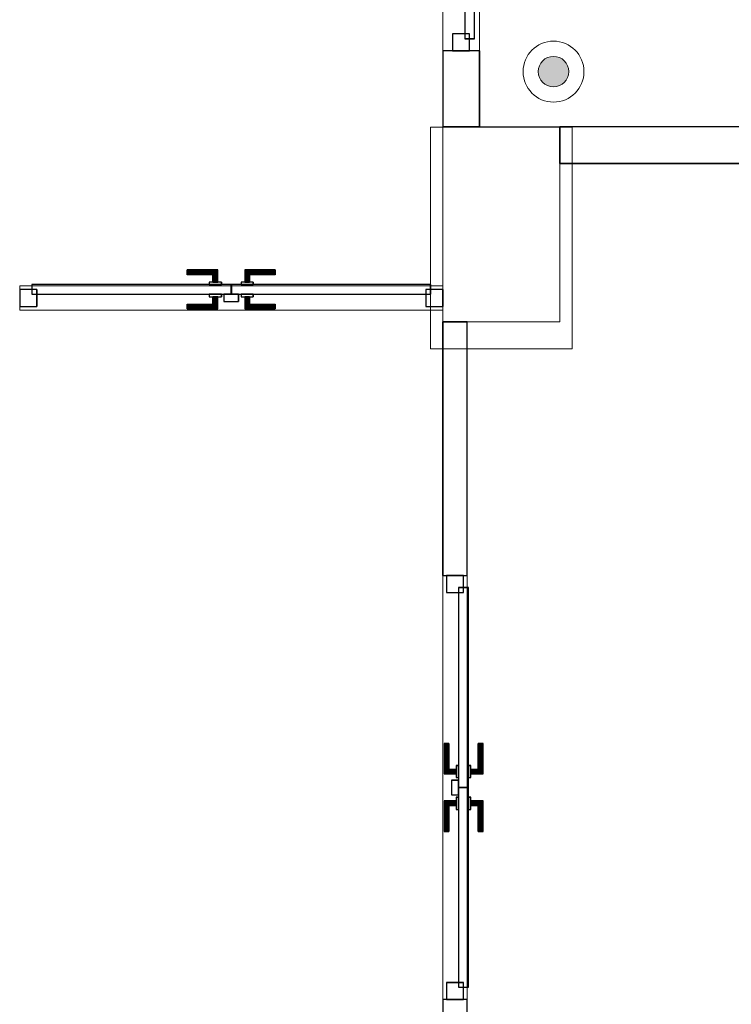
# Model space of a CAD drawing. Header units: metres. Extents: x 391.1 to 427.5, y 12.7 to 28.4.
# Tile 238 of 241: x 414.2 to 417.1, y 20.7 to 24.7. Entities that reach past the tile are written whole.
import ezdxf

# ---------------------------------------------------------------- set-up
doc = ezdxf.new("R2010")
doc.units = ezdxf.units.M
doc.layers.add('01_CARPINTERIA', color=5, linetype='Continuous', lineweight=25, true_color=0x0000ff)
for name, color, linetype, lineweight in [('A-COLS-____-MCUT', 7, 'Continuous', 18), ('A-COLS-____-OTLN', 7, 'Continuous', 18), ('A-DETL-____-MBND', 7, 'Continuous', 18), ('A-DETL-GENF-OTLN', 7, 'Continuous', 18), ('A-GENM-____-OTLN', 7, 'Continuous', 18), ('A-WALL-____-MCUT', 7, 'Continuous', 25), ('A-WALL-____-OTLN', 7, 'Continuous', 25)]:
    doc.layers.add(name, color=color, linetype=linetype, lineweight=lineweight)

# ---------------------------------------------------------------- blocks, each defined once
blk = doc.blocks.new('Family - Pilar PS-2-151081-01_TEL_PS1')
at = {"layer": 'A-DETL-____-MBND', "color": 253, "true_color": 0xaaaaaa}
for p, q in [((0, 0.91), (0, 0)), ((0, 0), (0, 0.91)), ((0.5808, 0.91), (0, 0.91)), ((0, 0.91), (0.5808, 0.91)), ((0.5808, 0), (0.5808, 0.91)), ((0.5808, 0.91), (0.5808, 0)), ((0, 0), (0.5808, 0)), ((0.5808, 0), (0, 0))]:
    blk.add_line(p, q, dxfattribs=at)
blk = doc.blocks.new('Family - Evans P-1-153373-01_TEL_PS1')
at = {"layer": 'A-WALL-____-MCUT', "color": 253, "true_color": 0xaaaaaa}
for p, q in [((1.04, 0.1), (0, 0.1)), ((0, 0.1), (0, 0)), ((1.04, 0), (1.04, 0.1)), ((2.7797, 0.1), (2.7797, 0)), ((3.82, 0.1), (2.7797, 0.1)), ((3.82, 0), (3.82, 0.1)), ((0, 0), (1.04, 0)), ((2.7797, 0), (3.82, 0))]:
    blk.add_line(p, q, dxfattribs=at)
at = {"layer": 'A-WALL-____-OTLN', "color": 253, "true_color": 0xaaaaaa}
for p, q in [((1.04, 0.1), (0, 0.1)), ((0, 0.1), (0, 0)), ((1.04, 0), (1.04, 0.1)), ((2.7797, 0.1), (2.7797, 0)), ((2.7797, 0.1), (3.82, 0.1)), ((3.82, 0.1), (3.82, 0)), ((0, 0), (1.04, 0)), ((2.7797, 0), (3.82, 0))]:
    blk.add_line(p, q, dxfattribs=at)
at = {"layer": 'A-WALL-____-OTLN', "color": 253, "lineweight": 18, "true_color": 0xaaaaaa}
blk.add_line((0, 0), (3.82, 0), dxfattribs=at)
blk = doc.blocks.new('Family - Vano de puerta PS-1-153375-01_TEL_PS1')
at = {"layer": 'A-GENM-____-OTLN', "color": 253, "true_color": 0xaaaaaa}
for p, q in [((415.9964, 22.4605), (415.8964, 22.4605)), ((415.8964, 22.4605), (415.8964, 20.7207)), ((415.8964, 20.7207), (415.8964, 22.4605)), ((415.8964, 22.4605), (415.9964, 22.4605)), ((415.9964, 20.7207), (415.9964, 22.4605)), ((415.9964, 22.4605), (415.9964, 20.7207)), ((415.8964, 20.7207), (415.9964, 20.7207)), ((415.8964, 20.7207), (415.9964, 20.7207))]:
    blk.add_line(p, q, dxfattribs=at)
blk = doc.blocks.new('Family - Pilar PS-1-153379-01_TEL_PS1')
at = {"layer": 'A-COLS-____-MCUT', "color": 253, "true_color": 0xaaaaaa}
for p, q in [((0.48, 0.8), (0, 0.8)), ((0, 0.8), (0, 0)), ((0.48, 0), (0.48, 0.8)), ((0, 0), (0.48, 0))]:
    blk.add_line(p, q, dxfattribs=at)
at = {"layer": 'A-COLS-____-OTLN', "color": 253, "true_color": 0xaaaaaa}
for p, q in [((0.48, 0.8), (0, 0.8)), ((0, 0.8), (0, 0)), ((0.48, 0), (0.48, 0.8)), ((0, 0), (0.48, 0))]:
    blk.add_line(p, q, dxfattribs=at)
blk = doc.blocks.new('Family - Evans P-1-153455-01_TEL_PS1')
at = {"layer": 'A-WALL-____-OTLN', "color": 253, "lineweight": 18, "true_color": 0xaaaaaa}
blk.add_line((0, 0), (1.7369, 0), dxfattribs=at)
blk = doc.blocks.new('Family - Vano de puerta PS-1-153457-01_TEL_PS1')
at = {"layer": 'A-GENM-____-OTLN', "color": 253, "true_color": 0xaaaaaa}
for p, q in [((414.1595, 23.649), (414.1595, 23.549)), ((415.8964, 23.649), (414.1595, 23.649)), ((414.1595, 23.649), (414.1595, 23.549)), ((414.1595, 23.649), (415.8964, 23.649)), ((415.8964, 23.549), (415.8964, 23.649)), ((415.8964, 23.649), (415.8964, 23.549)), ((414.1595, 23.549), (415.8964, 23.549)), ((415.8964, 23.549), (414.1595, 23.549))]:
    blk.add_line(p, q, dxfattribs=at)
blk = doc.blocks.new('Family - LONDR55-XX_ZZ-ARQ-CAA-M3D-Londres55-153509-01_TEL_PS1')
at = {"layer": '01_CARPINTERIA', "color": 161, "true_color": 0xaaaaff}
for p, q in [((0.1263, 0.1487), (0.125, 0.15)), ((0.125, 0.15), (0.125, 0.1)), ((0.125, 0.15), (0.1263, 0.1487)), ((0.25, 0.15), (0.125, 0.15)), ((0.13, 0.145), (0.1263, 0.1487)), ((0.1263, 0.1487), (0.1263, 0.1)), ((0.1263, 0.1487), (0.1263, 0.1)), ((0.1263, 0.1487), (0.13, 0.145)), ((0.25, 0.1487), (0.1263, 0.1487)), ((0.25, 0.1487), (0.1263, 0.1487)), ((0.135, 0.14), (0.13, 0.145)), ((0.13, 0.145), (0.13, 0.1)), ((0.13, 0.145), (0.13, 0.1)), ((0.13, 0.145), (0.135, 0.14)), ((0.25, 0.145), (0.13, 0.145)), ((0.25, 0.145), (0.13, 0.145)), ((0.135, 0.1), (0.135, 0.14)), ((0.135, 0.14), (0.135, 0.1)), ((0.135, 0.14), (0.14, 0.135)), ((0.14, 0.135), (0.135, 0.14)), ((0.135, 0.14), (0.25, 0.14)), ((0.25, 0.14), (0.135, 0.14)), ((0.14, 0.135), (0.14, 0.1)), ((0.14, 0.135), (0.1437, 0.1313)), ((0.1437, 0.1313), (0.14, 0.135)), ((0.14, 0.135), (0.14, 0.1)), ((0.25, 0.135), (0.14, 0.135)), ((0.25, 0.135), (0.14, 0.135)), ((0.1437, 0.1313), (0.1437, 0.1)), ((0.1437, 0.1313), (0.145, 0.13)), ((0.145, 0.13), (0.1437, 0.1313)), ((0.1437, 0.1313), (0.1437, 0.1)), ((0.25, 0.1313), (0.1437, 0.1313)), ((0.25, 0.1313), (0.1437, 0.1313)), ((0.145, 0.13), (0.145, 0.1)), ((0.25, 0.13), (0.145, 0.13)), ((0.25, 0.1487), (0.25, 0.15)), ((0.25, 0.15), (0.25, 0.1487)), ((0.25, 0.145), (0.25, 0.1487)), ((0.25, 0.1487), (0.25, 0.145)), ((0.25, 0.145), (0.25, 0.14)), ((0.25, 0.14), (0.25, 0.145)), ((0.25, 0.14), (0.25, 0.135)), ((0.25, 0.135), (0.25, 0.14)), ((0.25, 0.135), (0.25, 0.1313)), ((0.25, 0.1313), (0.25, 0.135)), ((0.25, 0.1313), (0.25, 0.13)), ((0.25, 0.13), (0.25, 0.1313)), ((0.89, 0.09), (0.05, 0.09)), ((0.05, 0.09), (0.05, 0.05)), ((0.89, 0.09), (0.05, 0.09)), ((0.05, 0.09), (0.05, 0.05)), ((0.16, 0.1), (0.11, 0.1)), ((0.11, 0.1), (0.11, 0.09)), ((0.11, 0.1), (0.11, 0.09)), ((0.16, 0.1), (0.11, 0.1)), ((0.11, 0.09), (0.16, 0.09)), ((0.11, 0.09), (0.16, 0.09)), ((0.1263, 0.1), (0.125, 0.1)), ((0.125, 0.1), (0.1263, 0.1)), ((0.13, 0.1), (0.1263, 0.1)), ((0.1263, 0.1), (0.13, 0.1)), ((0.135, 0.1), (0.13, 0.1)), ((0.13, 0.1), (0.135, 0.1)), ((0.14, 0.1), (0.135, 0.1)), ((0.135, 0.1), (0.14, 0.1)), ((0.14, 0.1), (0.1437, 0.1)), ((0.1437, 0.1), (0.14, 0.1)), ((0.1437, 0.1), (0.145, 0.1)), ((0.145, 0.1), (0.1437, 0.1)), ((0.16, 0.09), (0.16, 0.1)), ((0.16, 0.1), (0.16, 0.09)), ((0.89, 0.05), (0.89, 0.09)), ((0.89, 0.09), (0.89, 0.05)), ((0.07, 0.07), (0, 0.07)), ((0, 0.07), (0, 0)), ((0.07, 0.07), (0, 0.07)), ((0, 0.07), (0, 0)), ((0.05, 0.05), (0.89, 0.05)), ((0.05, 0.05), (0.89, 0.05)), ((0.07, 0), (0.07, 0.07)), ((0.07, 0.07), (0.07, 0)), ((0.16, 0.05), (0.11, 0.05)), ((0.11, 0.05), (0.11, 0.04)), ((0.16, 0.05), (0.11, 0.05)), ((0.11, 0.05), (0.11, 0.04)), ((0.16, 0.04), (0.16, 0.05)), ((0.16, 0.05), (0.16, 0.04)), ((0.94, 0.07), (0.87, 0.07)), ((0.87, 0.07), (0.87, 0)), ((0.94, 0.07), (0.87, 0.07)), ((0.87, 0.07), (0.87, 0)), ((0.94, 0), (0.94, 0.07)), ((0.94, 0.07), (0.94, 0)), ((0, 0), (0.07, 0)), ((0, 0), (0.07, 0)), ((0.11, 0.04), (0.16, 0.04)), ((0.11, 0.04), (0.16, 0.04)), ((0.1263, 0.04), (0.125, 0.04)), ((0.125, 0.04), (0.1263, 0.04)), ((0.125, 0.04), (0.125, -0.01)), ((0.13, 0.04), (0.1263, 0.04)), ((0.1263, 0.04), (0.13, 0.04)), ((0.1263, 0.04), (0.1263, -0.0087)), ((0.1263, 0.04), (0.1263, -0.0087)), ((0.13, 0.04), (0.135, 0.04)), ((0.135, 0.04), (0.13, 0.04)), ((0.13, 0.04), (0.13, -0.005)), ((0.13, 0.04), (0.13, -0.005)), ((0.13, -0.005), (0.135, 0)), ((0.135, 0), (0.13, -0.005)), ((0.135, 0.04), (0.14, 0.04)), ((0.14, 0.04), (0.135, 0.04)), ((0.135, 0), (0.135, 0.04)), ((0.135, 0.04), (0.135, 0)), ((0.14, 0.005), (0.135, 0)), ((0.135, 0), (0.14, 0.005)), ((0.25, 0), (0.135, 0)), ((0.135, 0), (0.25, 0)), ((0.14, 0.04), (0.1437, 0.04)), ((0.1437, 0.04), (0.14, 0.04)), ((0.14, 0.04), (0.14, 0.005)), ((0.14, 0.04), (0.14, 0.005)), ((0.1437, 0.0087), (0.14, 0.005)), ((0.14, 0.005), (0.1437, 0.0087)), ((0.14, 0.005), (0.25, 0.005)), ((0.14, 0.005), (0.25, 0.005)), ((0.1437, 0.04), (0.145, 0.04)), ((0.145, 0.04), (0.1437, 0.04)), ((0.1437, 0.04), (0.1437, 0.0087)), ((0.1437, 0.04), (0.1437, 0.0087)), ((0.145, 0.01), (0.1437, 0.0087)), ((0.1437, 0.0087), (0.145, 0.01)), ((0.1437, 0.0087), (0.25, 0.0087)), ((0.1437, 0.0087), (0.25, 0.0087)), ((0.145, 0.04), (0.145, 0.01)), ((0.145, 0.01), (0.25, 0.01)), ((0.25, 0.0087), (0.25, 0.01)), ((0.25, 0.01), (0.25, 0.0087)), ((0.25, 0.005), (0.25, 0.0087)), ((0.25, 0.0087), (0.25, 0.005)), ((0.25, 0.005), (0.25, 0)), ((0.25, 0), (0.25, 0.005)), ((0.25, 0), (0.25, -0.005)), ((0.25, -0.005), (0.25, 0)), ((0.87, 0), (0.94, 0)), ((0.87, 0), (0.94, 0)), ((0.125, -0.01), (0.1263, -0.0087)), ((0.1263, -0.0087), (0.125, -0.01)), ((0.125, -0.01), (0.25, -0.01)), ((0.1263, -0.0087), (0.13, -0.005)), ((0.13, -0.005), (0.1263, -0.0087)), ((0.1263, -0.0087), (0.25, -0.0087)), ((0.1263, -0.0087), (0.25, -0.0087)), ((0.13, -0.005), (0.25, -0.005)), ((0.13, -0.005), (0.25, -0.005)), ((0.25, -0.005), (0.25, -0.0087)), ((0.25, -0.0087), (0.25, -0.005)), ((0.25, -0.0087), (0.25, -0.01)), ((0.25, -0.01), (0.25, -0.0087))]:
    blk.add_line(p, q, dxfattribs=at)
blk = doc.blocks.new('Family - Porta PS-1-153510-01_TEL_PS1')
blk.add_blockref('Family - LONDR55-XX_ZZ-ARQ-CAA-M3D-Londres55-153509-01_TEL_PS1', (0, 0))
blk = doc.blocks.new('Family - LONDR55-XX_ZZ-ARQ-CAA-M3D-Londres55-153525-01_TEL_PS1')
at = {"layer": '01_CARPINTERIA', "color": 161, "true_color": 0xaaaaff}
for p, q in [((0.6894, 0.1487), (0.6894, 0.15)), ((0.6894, 0.15), (0.6894, 0.1487)), ((0.8144, 0.15), (0.6894, 0.15)), ((0.6894, 0.145), (0.6894, 0.1487)), ((0.6894, 0.1487), (0.6894, 0.145)), ((0.813, 0.1487), (0.6894, 0.1487)), ((0.813, 0.1487), (0.6894, 0.1487)), ((0.6894, 0.14), (0.6894, 0.145)), ((0.6894, 0.145), (0.6894, 0.14)), ((0.8094, 0.145), (0.6894, 0.145)), ((0.8094, 0.145), (0.6894, 0.145)), ((0.6894, 0.135), (0.6894, 0.14)), ((0.6894, 0.14), (0.6894, 0.135)), ((0.6894, 0.14), (0.8044, 0.14)), ((0.8044, 0.14), (0.6894, 0.14)), ((0.6894, 0.135), (0.6894, 0.1313)), ((0.6894, 0.1313), (0.6894, 0.135)), ((0.7994, 0.135), (0.6894, 0.135)), ((0.7994, 0.135), (0.6894, 0.135)), ((0.6894, 0.1313), (0.6894, 0.13)), ((0.6894, 0.13), (0.6894, 0.1313)), ((0.7957, 0.1313), (0.6894, 0.1313)), ((0.7957, 0.1313), (0.6894, 0.1313)), ((0.7944, 0.13), (0.6894, 0.13)), ((0.7944, 0.13), (0.7957, 0.1313)), ((0.7957, 0.1313), (0.7944, 0.13)), ((0.7944, 0.1), (0.7944, 0.13)), ((0.7957, 0.1313), (0.7994, 0.135)), ((0.7994, 0.135), (0.7957, 0.1313)), ((0.7957, 0.1), (0.7957, 0.1313)), ((0.7957, 0.1), (0.7957, 0.1313)), ((0.7994, 0.135), (0.8044, 0.14)), ((0.8044, 0.14), (0.7994, 0.135)), ((0.7994, 0.1), (0.7994, 0.135)), ((0.7994, 0.1), (0.7994, 0.135)), ((0.8094, 0.145), (0.8044, 0.14)), ((0.8044, 0.14), (0.8094, 0.145)), ((0.8044, 0.14), (0.8044, 0.1)), ((0.8044, 0.1), (0.8044, 0.14)), ((0.813, 0.1487), (0.8094, 0.145)), ((0.8094, 0.145), (0.813, 0.1487)), ((0.8094, 0.1), (0.8094, 0.145)), ((0.8094, 0.1), (0.8094, 0.145)), ((0.8144, 0.15), (0.813, 0.1487)), ((0.813, 0.1487), (0.8144, 0.15)), ((0.813, 0.1), (0.813, 0.1487)), ((0.813, 0.1), (0.813, 0.1487)), ((0.8144, 0.1), (0.8144, 0.15)), ((0.9267, 0.1487), (0.9254, 0.15)), ((0.9254, 0.15), (0.9254, 0.1)), ((0.9254, 0.15), (0.9267, 0.1487)), ((1.0504, 0.15), (0.9254, 0.15)), ((0.9304, 0.145), (0.9267, 0.1487)), ((0.9267, 0.1487), (0.9267, 0.1)), ((0.9267, 0.1487), (0.9267, 0.1)), ((0.9267, 0.1487), (0.9304, 0.145)), ((1.0504, 0.1487), (0.9267, 0.1487)), ((1.0504, 0.1487), (0.9267, 0.1487)), ((0.9354, 0.14), (0.9304, 0.145)), ((0.9304, 0.145), (0.9304, 0.1)), ((0.9304, 0.145), (0.9304, 0.1)), ((0.9304, 0.145), (0.9354, 0.14)), ((1.0504, 0.145), (0.9304, 0.145)), ((1.0504, 0.145), (0.9304, 0.145)), ((0.9354, 0.1), (0.9354, 0.14)), ((0.9354, 0.14), (0.9354, 0.1)), ((0.9354, 0.14), (0.9404, 0.135)), ((0.9404, 0.135), (0.9354, 0.14)), ((0.9354, 0.14), (1.0504, 0.14)), ((1.0504, 0.14), (0.9354, 0.14)), ((0.9404, 0.135), (0.9404, 0.1)), ((0.9404, 0.135), (0.944, 0.1313)), ((0.944, 0.1313), (0.9404, 0.135)), ((0.9404, 0.135), (0.9404, 0.1)), ((1.0504, 0.135), (0.9404, 0.135)), ((1.0504, 0.135), (0.9404, 0.135)), ((0.944, 0.1313), (0.944, 0.1)), ((0.944, 0.1313), (0.9454, 0.13)), ((0.9454, 0.13), (0.944, 0.1313)), ((0.944, 0.1313), (0.944, 0.1)), ((1.0504, 0.1313), (0.944, 0.1313)), ((1.0504, 0.1313), (0.944, 0.1313)), ((0.9454, 0.13), (0.9454, 0.1)), ((1.0504, 0.13), (0.9454, 0.13)), ((1.0504, 0.1487), (1.0504, 0.15)), ((1.0504, 0.15), (1.0504, 0.1487)), ((1.0504, 0.145), (1.0504, 0.1487)), ((1.0504, 0.1487), (1.0504, 0.145)), ((1.0504, 0.145), (1.0504, 0.14)), ((1.0504, 0.14), (1.0504, 0.145)), ((1.0504, 0.14), (1.0504, 0.135)), ((1.0504, 0.135), (1.0504, 0.14)), ((1.0504, 0.135), (1.0504, 0.1313)), ((1.0504, 0.1313), (1.0504, 0.135)), ((1.0504, 0.1313), (1.0504, 0.13)), ((1.0504, 0.13), (1.0504, 0.1313)), ((0.8694, 0.09), (0.05, 0.09)), ((0.05, 0.09), (0.05, 0.05)), ((0.8694, 0.09), (0.05, 0.09)), ((0.05, 0.05), (0.05, 0.09)), ((0.8294, 0.1), (0.7794, 0.1)), ((0.7794, 0.1), (0.7794, 0.09)), ((0.7794, 0.09), (0.7794, 0.1)), ((0.8294, 0.1), (0.7794, 0.1)), ((0.7794, 0.09), (0.8294, 0.09)), ((0.7794, 0.09), (0.8294, 0.09)), ((0.7957, 0.1), (0.7944, 0.1)), ((0.7944, 0.1), (0.7957, 0.1)), ((0.7994, 0.1), (0.7957, 0.1)), ((0.7957, 0.1), (0.7994, 0.1)), ((0.8044, 0.1), (0.7994, 0.1)), ((0.7994, 0.1), (0.8044, 0.1)), ((0.8094, 0.1), (0.8044, 0.1)), ((0.8044, 0.1), (0.8094, 0.1)), ((0.8094, 0.1), (0.813, 0.1)), ((0.813, 0.1), (0.8094, 0.1)), ((0.813, 0.1), (0.8144, 0.1)), ((0.8144, 0.1), (0.813, 0.1)), ((0.8294, 0.09), (0.8294, 0.1)), ((0.8294, 0.09), (0.8294, 0.1)), ((0.8694, 0.05), (0.8694, 0.09)), ((0.8694, 0.05), (0.8694, 0.09)), ((1.6897, 0.09), (0.8704, 0.09)), ((0.8704, 0.09), (0.8704, 0.05)), ((1.6897, 0.09), (0.8704, 0.09)), ((0.8704, 0.05), (0.8704, 0.09)), ((0.9604, 0.1), (0.9104, 0.1)), ((0.9104, 0.1), (0.9104, 0.09)), ((0.9104, 0.09), (0.9104, 0.1)), ((0.9604, 0.1), (0.9104, 0.1)), ((0.9104, 0.09), (0.9604, 0.09)), ((0.9104, 0.09), (0.9604, 0.09)), ((0.9267, 0.1), (0.9254, 0.1)), ((0.9254, 0.1), (0.9267, 0.1)), ((0.9304, 0.1), (0.9267, 0.1)), ((0.9267, 0.1), (0.9304, 0.1)), ((0.9354, 0.1), (0.9304, 0.1)), ((0.9304, 0.1), (0.9354, 0.1)), ((0.9404, 0.1), (0.9354, 0.1)), ((0.9354, 0.1), (0.9404, 0.1)), ((0.9404, 0.1), (0.944, 0.1)), ((0.944, 0.1), (0.9404, 0.1)), ((0.944, 0.1), (0.9454, 0.1)), ((0.9454, 0.1), (0.944, 0.1)), ((0.9604, 0.09), (0.9604, 0.1)), ((0.9604, 0.09), (0.9604, 0.1)), ((1.6897, 0.05), (1.6897, 0.09)), ((1.6897, 0.05), (1.6897, 0.09)), ((0.07, 0.07), (0, 0.07)), ((0, 0.07), (0, 0)), ((0.07, 0.07), (0, 0.07)), ((0, 0), (0, 0.07)), ((0.05, 0.05), (0.8694, 0.05)), ((0.05, 0.05), (0.8694, 0.05)), ((0.07, 0), (0.07, 0.07)), ((0.07, 0), (0.07, 0.07)), ((0.8294, 0.05), (0.7794, 0.05)), ((0.7794, 0.05), (0.7794, 0.04)), ((0.8294, 0.05), (0.7794, 0.05)), ((0.7794, 0.04), (0.7794, 0.05)), ((0.8294, 0.04), (0.8294, 0.05)), ((0.8294, 0.04), (0.8294, 0.05)), ((0.9004, 0.05), (0.8404, 0.05)), ((0.8404, 0.05), (0.8404, 0.02)), ((0.9004, 0.05), (0.8404, 0.05)), ((0.8404, 0.02), (0.8404, 0.05)), ((0.8704, 0.05), (1.6897, 0.05)), ((0.8704, 0.05), (1.6897, 0.05)), ((0.9004, 0.02), (0.9004, 0.05)), ((0.9004, 0.02), (0.9004, 0.05)), ((0.9604, 0.05), (0.9104, 0.05)), ((0.9104, 0.05), (0.9104, 0.04)), ((0.9604, 0.05), (0.9104, 0.05)), ((0.9104, 0.04), (0.9104, 0.05)), ((0.9604, 0.04), (0.9604, 0.05)), ((0.9604, 0.04), (0.9604, 0.05)), ((1.7397, 0.07), (1.6697, 0.07)), ((1.6697, 0.07), (1.6697, 0)), ((1.7397, 0.07), (1.6697, 0.07)), ((1.6697, 0), (1.6697, 0.07)), ((1.7397, 0), (1.7397, 0.07)), ((1.7397, 0), (1.7397, 0.07)), ((0, 0), (0.07, 0)), ((0, 0), (0.07, 0)), ((0.6894, 0.0087), (0.6894, 0.01)), ((0.6894, 0.01), (0.6894, 0.0087)), ((0.6894, 0.01), (0.7944, 0.01)), ((0.6894, 0.005), (0.6894, 0.0087)), ((0.6894, 0.0087), (0.6894, 0.005)), ((0.6894, 0.0087), (0.7957, 0.0087)), ((0.6894, 0.0087), (0.7957, 0.0087)), ((0.6894, 0), (0.6894, 0.005)), ((0.6894, 0.005), (0.6894, 0)), ((0.6894, 0.005), (0.7994, 0.005)), ((0.6894, 0.005), (0.7994, 0.005)), ((0.6894, -0.005), (0.6894, 0)), ((0.6894, 0), (0.6894, -0.005)), ((0.8044, 0), (0.6894, 0)), ((0.6894, 0), (0.8044, 0)), ((0.7794, 0.04), (0.8294, 0.04)), ((0.7794, 0.04), (0.8294, 0.04)), ((0.7957, 0.04), (0.7944, 0.04)), ((0.7944, 0.04), (0.7957, 0.04)), ((0.7944, 0.01), (0.7944, 0.04)), ((0.7957, 0.0087), (0.7944, 0.01)), ((0.7944, 0.01), (0.7957, 0.0087)), ((0.7994, 0.04), (0.7957, 0.04)), ((0.7957, 0.04), (0.7994, 0.04)), ((0.7957, 0.0087), (0.7957, 0.04)), ((0.7957, 0.0087), (0.7957, 0.04)), ((0.7994, 0.005), (0.7957, 0.0087)), ((0.7957, 0.0087), (0.7994, 0.005)), ((0.7994, 0.04), (0.8044, 0.04)), ((0.8044, 0.04), (0.7994, 0.04)), ((0.7994, 0.005), (0.7994, 0.04)), ((0.7994, 0.005), (0.7994, 0.04)), ((0.8044, 0), (0.7994, 0.005)), ((0.7994, 0.005), (0.8044, 0)), ((0.8044, 0.04), (0.8094, 0.04)), ((0.8094, 0.04), (0.8044, 0.04)), ((0.8044, 0.04), (0.8044, 0)), ((0.8044, 0), (0.8044, 0.04)), ((0.8044, 0), (0.8094, -0.005)), ((0.8094, -0.005), (0.8044, 0)), ((0.8094, 0.04), (0.813, 0.04)), ((0.813, 0.04), (0.8094, 0.04)), ((0.8094, -0.005), (0.8094, 0.04)), ((0.8094, -0.005), (0.8094, 0.04)), ((0.813, 0.04), (0.8144, 0.04)), ((0.8144, 0.04), (0.813, 0.04)), ((0.813, -0.0087), (0.813, 0.04)), ((0.813, -0.0087), (0.813, 0.04)), ((0.8144, -0.01), (0.8144, 0.04)), ((0.8404, 0.02), (0.9004, 0.02)), ((0.8404, 0.02), (0.9004, 0.02)), ((0.9104, 0.04), (0.9604, 0.04)), ((0.9104, 0.04), (0.9604, 0.04)), ((0.9267, 0.04), (0.9254, 0.04)), ((0.9254, 0.04), (0.9267, 0.04)), ((0.9254, 0.04), (0.9254, -0.01)), ((0.9304, 0.04), (0.9267, 0.04)), ((0.9267, 0.04), (0.9304, 0.04)), ((0.9267, 0.04), (0.9267, -0.0087)), ((0.9267, 0.04), (0.9267, -0.0087)), ((0.9304, 0.04), (0.9354, 0.04)), ((0.9354, 0.04), (0.9304, 0.04)), ((0.9304, 0.04), (0.9304, -0.005)), ((0.9304, 0.04), (0.9304, -0.005)), ((0.9304, -0.005), (0.9354, 0)), ((0.9354, 0.04), (0.9404, 0.04)), ((0.9404, 0.04), (0.9354, 0.04)), ((0.9354, 0), (0.9354, 0.04)), ((0.9354, 0.04), (0.9354, 0)), ((0.9404, 0.005), (0.9354, 0)), ((0.9354, 0), (0.9404, 0.005)), ((1.0504, 0), (0.9354, 0)), ((0.9354, 0), (1.0504, 0)), ((0.9404, 0.04), (0.944, 0.04)), ((0.944, 0.04), (0.9404, 0.04)), ((0.9404, 0.04), (0.9404, 0.005)), ((0.9404, 0.04), (0.9404, 0.005)), ((0.944, 0.0087), (0.9404, 0.005)), ((0.9404, 0.005), (0.944, 0.0087)), ((0.9404, 0.005), (1.0504, 0.005)), ((0.9404, 0.005), (1.0504, 0.005)), ((0.944, 0.04), (0.9454, 0.04)), ((0.9454, 0.04), (0.944, 0.04)), ((0.944, 0.04), (0.944, 0.0087)), ((0.944, 0.04), (0.944, 0.0087)), ((0.9454, 0.01), (0.944, 0.0087)), ((0.944, 0.0087), (0.9454, 0.01)), ((0.944, 0.0087), (1.0504, 0.0087)), ((0.944, 0.0087), (1.0504, 0.0087)), ((0.9454, 0.04), (0.9454, 0.01)), ((0.9454, 0.01), (1.0504, 0.01)), ((1.0504, 0.0087), (1.0504, 0.01)), ((1.0504, 0.01), (1.0504, 0.0087)), ((1.0504, 0.005), (1.0504, 0.0087)), ((1.0504, 0.0087), (1.0504, 0.005)), ((1.0504, 0.005), (1.0504, 0)), ((1.0504, 0), (1.0504, 0.005)), ((1.0504, 0), (1.0504, -0.005)), ((1.0504, -0.005), (1.0504, 0)), ((1.6697, 0), (1.7397, 0)), ((1.6697, 0), (1.7397, 0)), ((0.6894, -0.005), (0.6894, -0.0087)), ((0.6894, -0.0087), (0.6894, -0.005)), ((0.6894, -0.005), (0.8094, -0.005)), ((0.6894, -0.005), (0.8094, -0.005)), ((0.6894, -0.0087), (0.6894, -0.01)), ((0.6894, -0.01), (0.6894, -0.0087)), ((0.6894, -0.0087), (0.813, -0.0087)), ((0.6894, -0.0087), (0.813, -0.0087)), ((0.6894, -0.01), (0.8144, -0.01)), ((0.8094, -0.005), (0.813, -0.0087)), ((0.813, -0.0087), (0.8094, -0.005)), ((0.813, -0.0087), (0.8144, -0.01)), ((0.8144, -0.01), (0.813, -0.0087)), ((0.9254, -0.01), (0.9267, -0.0087)), ((0.9267, -0.0087), (0.9254, -0.01)), ((0.9254, -0.01), (1.0504, -0.01)), ((0.9267, -0.0087), (0.9304, -0.005)), ((0.9304, -0.005), (0.9267, -0.0087)), ((0.9267, -0.0087), (1.0504, -0.0087)), ((0.9267, -0.0087), (1.0504, -0.0087)), ((0.9354, 0), (0.9304, -0.005)), ((0.9304, -0.005), (1.0504, -0.005)), ((0.9304, -0.005), (1.0504, -0.005)), ((1.0504, -0.005), (1.0504, -0.0087)), ((1.0504, -0.0087), (1.0504, -0.005)), ((1.0504, -0.0087), (1.0504, -0.01)), ((1.0504, -0.01), (1.0504, -0.0087))]:
    blk.add_line(p, q, dxfattribs=at)
blk = doc.blocks.new('Family - Porta PS-1-153526-01_TEL_PS1')
blk.add_blockref('Family - LONDR55-XX_ZZ-ARQ-CAA-M3D-Londres55-153525-01_TEL_PS1', (0, 0))
blk = doc.blocks.new('Family - LONDR55-XX_ZZ-ARQ-CAA-M3D-Londres55-153548-01_TEL_PS1')
at = {"layer": '01_CARPINTERIA', "color": 161, "true_color": 0xaaaaff}
for p, q in [((0.688, 0.1487), (0.688, 0.15)), ((0.688, 0.15), (0.688, 0.1487)), ((0.813, 0.15), (0.688, 0.15)), ((0.688, 0.145), (0.688, 0.1487)), ((0.688, 0.1487), (0.688, 0.145)), ((0.8116, 0.1487), (0.688, 0.1487)), ((0.8116, 0.1487), (0.688, 0.1487)), ((0.688, 0.14), (0.688, 0.145)), ((0.688, 0.145), (0.688, 0.14)), ((0.808, 0.145), (0.688, 0.145)), ((0.808, 0.145), (0.688, 0.145)), ((0.688, 0.135), (0.688, 0.14)), ((0.688, 0.14), (0.688, 0.135)), ((0.688, 0.14), (0.803, 0.14)), ((0.803, 0.14), (0.688, 0.14)), ((0.688, 0.135), (0.688, 0.1313)), ((0.688, 0.1313), (0.688, 0.135)), ((0.798, 0.135), (0.688, 0.135)), ((0.798, 0.135), (0.688, 0.135)), ((0.688, 0.1313), (0.688, 0.13)), ((0.688, 0.13), (0.688, 0.1313)), ((0.7943, 0.1313), (0.688, 0.1313)), ((0.7943, 0.1313), (0.688, 0.1313)), ((0.793, 0.13), (0.688, 0.13)), ((0.793, 0.13), (0.7943, 0.1313)), ((0.7943, 0.1313), (0.793, 0.13)), ((0.793, 0.1), (0.793, 0.13)), ((0.7943, 0.1313), (0.798, 0.135)), ((0.798, 0.135), (0.7943, 0.1313)), ((0.7943, 0.1), (0.7943, 0.1313)), ((0.7943, 0.1), (0.7943, 0.1313)), ((0.798, 0.135), (0.803, 0.14)), ((0.803, 0.14), (0.798, 0.135)), ((0.798, 0.1), (0.798, 0.135)), ((0.798, 0.1), (0.798, 0.135)), ((0.808, 0.145), (0.803, 0.14)), ((0.803, 0.14), (0.808, 0.145)), ((0.803, 0.14), (0.803, 0.1)), ((0.803, 0.1), (0.803, 0.14)), ((0.8116, 0.1487), (0.808, 0.145)), ((0.808, 0.145), (0.8116, 0.1487)), ((0.808, 0.1), (0.808, 0.145)), ((0.808, 0.1), (0.808, 0.145)), ((0.813, 0.15), (0.8116, 0.1487)), ((0.8116, 0.1487), (0.813, 0.15)), ((0.8116, 0.1), (0.8116, 0.1487)), ((0.8116, 0.1), (0.8116, 0.1487)), ((0.813, 0.1), (0.813, 0.15)), ((0.9253, 0.1487), (0.924, 0.15)), ((0.924, 0.15), (0.924, 0.1)), ((0.924, 0.15), (0.9253, 0.1487)), ((1.049, 0.15), (0.924, 0.15)), ((0.929, 0.145), (0.9253, 0.1487)), ((0.9253, 0.1487), (0.9253, 0.1)), ((0.9253, 0.1487), (0.9253, 0.1)), ((0.9253, 0.1487), (0.929, 0.145)), ((1.049, 0.1487), (0.9253, 0.1487)), ((1.049, 0.1487), (0.9253, 0.1487)), ((0.934, 0.14), (0.929, 0.145)), ((0.929, 0.145), (0.929, 0.1)), ((0.929, 0.145), (0.929, 0.1)), ((0.929, 0.145), (0.934, 0.14)), ((1.049, 0.145), (0.929, 0.145)), ((1.049, 0.145), (0.929, 0.145)), ((0.934, 0.1), (0.934, 0.14)), ((0.934, 0.14), (0.934, 0.1)), ((0.934, 0.14), (0.939, 0.135)), ((0.939, 0.135), (0.934, 0.14)), ((0.934, 0.14), (1.049, 0.14)), ((1.049, 0.14), (0.934, 0.14)), ((0.939, 0.135), (0.939, 0.1)), ((0.939, 0.135), (0.9426, 0.1313)), ((0.9426, 0.1313), (0.939, 0.135)), ((0.939, 0.135), (0.939, 0.1)), ((1.049, 0.135), (0.939, 0.135)), ((1.049, 0.135), (0.939, 0.135)), ((0.9426, 0.1313), (0.9426, 0.1)), ((0.9426, 0.1313), (0.944, 0.13)), ((0.944, 0.13), (0.9426, 0.1313)), ((0.9426, 0.1313), (0.9426, 0.1)), ((1.049, 0.1313), (0.9426, 0.1313)), ((1.049, 0.1313), (0.9426, 0.1313)), ((0.944, 0.13), (0.944, 0.1)), ((1.049, 0.13), (0.944, 0.13)), ((1.049, 0.1487), (1.049, 0.15)), ((1.049, 0.15), (1.049, 0.1487)), ((1.049, 0.145), (1.049, 0.1487)), ((1.049, 0.1487), (1.049, 0.145)), ((1.049, 0.145), (1.049, 0.14)), ((1.049, 0.14), (1.049, 0.145)), ((1.049, 0.14), (1.049, 0.135)), ((1.049, 0.135), (1.049, 0.14)), ((1.049, 0.135), (1.049, 0.1313)), ((1.049, 0.1313), (1.049, 0.135)), ((1.049, 0.1313), (1.049, 0.13)), ((1.049, 0.13), (1.049, 0.1313)), ((0.868, 0.09), (0.05, 0.09)), ((0.05, 0.09), (0.05, 0.05)), ((0.868, 0.09), (0.05, 0.09)), ((0.05, 0.09), (0.05, 0.05)), ((0.828, 0.1), (0.778, 0.1)), ((0.778, 0.1), (0.778, 0.09)), ((0.778, 0.1), (0.778, 0.09)), ((0.828, 0.1), (0.778, 0.1)), ((0.778, 0.09), (0.828, 0.09)), ((0.778, 0.09), (0.828, 0.09)), ((0.7943, 0.1), (0.793, 0.1)), ((0.793, 0.1), (0.7943, 0.1)), ((0.798, 0.1), (0.7943, 0.1)), ((0.7943, 0.1), (0.798, 0.1)), ((0.803, 0.1), (0.798, 0.1)), ((0.798, 0.1), (0.803, 0.1)), ((0.808, 0.1), (0.803, 0.1)), ((0.803, 0.1), (0.808, 0.1)), ((0.808, 0.1), (0.8116, 0.1)), ((0.8116, 0.1), (0.808, 0.1)), ((0.8116, 0.1), (0.813, 0.1)), ((0.813, 0.1), (0.8116, 0.1)), ((0.828, 0.09), (0.828, 0.1)), ((0.828, 0.1), (0.828, 0.09)), ((0.868, 0.05), (0.868, 0.09)), ((0.868, 0.09), (0.868, 0.05)), ((1.6869, 0.09), (0.869, 0.09)), ((0.869, 0.09), (0.869, 0.05)), ((1.6869, 0.09), (0.869, 0.09)), ((0.869, 0.09), (0.869, 0.05)), ((0.959, 0.1), (0.909, 0.1)), ((0.909, 0.1), (0.909, 0.09)), ((0.909, 0.1), (0.909, 0.09)), ((0.959, 0.1), (0.909, 0.1)), ((0.909, 0.09), (0.959, 0.09)), ((0.909, 0.09), (0.959, 0.09)), ((0.9253, 0.1), (0.924, 0.1)), ((0.924, 0.1), (0.9253, 0.1)), ((0.929, 0.1), (0.9253, 0.1)), ((0.9253, 0.1), (0.929, 0.1)), ((0.934, 0.1), (0.929, 0.1)), ((0.929, 0.1), (0.934, 0.1)), ((0.939, 0.1), (0.934, 0.1)), ((0.934, 0.1), (0.939, 0.1)), ((0.939, 0.1), (0.9426, 0.1)), ((0.9426, 0.1), (0.939, 0.1)), ((0.9426, 0.1), (0.944, 0.1)), ((0.944, 0.1), (0.9426, 0.1)), ((0.959, 0.09), (0.959, 0.1)), ((0.959, 0.1), (0.959, 0.09)), ((1.6869, 0.05), (1.6869, 0.09)), ((1.6869, 0.09), (1.6869, 0.05)), ((0.07, 0.07), (0, 0.07)), ((0, 0.07), (0, 0)), ((0.07, 0.07), (0, 0.07)), ((0, 0.07), (0, 0)), ((0.05, 0.05), (0.868, 0.05)), ((0.05, 0.05), (0.868, 0.05)), ((0.07, 0), (0.07, 0.07)), ((0.07, 0.07), (0.07, 0)), ((0.828, 0.05), (0.778, 0.05)), ((0.778, 0.05), (0.778, 0.04)), ((0.828, 0.05), (0.778, 0.05)), ((0.778, 0.05), (0.778, 0.04)), ((0.828, 0.04), (0.828, 0.05)), ((0.828, 0.05), (0.828, 0.04)), ((0.898, 0.05), (0.838, 0.05)), ((0.838, 0.05), (0.838, 0.02)), ((0.898, 0.05), (0.838, 0.05)), ((0.838, 0.05), (0.838, 0.02)), ((0.869, 0.05), (1.6869, 0.05)), ((0.869, 0.05), (1.6869, 0.05)), ((0.898, 0.02), (0.898, 0.05)), ((0.898, 0.05), (0.898, 0.02)), ((0.959, 0.05), (0.909, 0.05)), ((0.909, 0.05), (0.909, 0.04)), ((0.959, 0.05), (0.909, 0.05)), ((0.909, 0.05), (0.909, 0.04)), ((0.959, 0.04), (0.959, 0.05)), ((0.959, 0.05), (0.959, 0.04)), ((1.7369, 0.07), (1.6669, 0.07)), ((1.6669, 0.07), (1.6669, 0)), ((1.7369, 0.07), (1.6669, 0.07)), ((1.6669, 0.07), (1.6669, 0)), ((1.7369, 0), (1.7369, 0.07)), ((1.7369, 0.07), (1.7369, 0)), ((0, 0), (0.07, 0)), ((0, 0), (0.07, 0)), ((0.688, 0.0087), (0.688, 0.01)), ((0.688, 0.01), (0.688, 0.0087)), ((0.688, 0.01), (0.793, 0.01)), ((0.688, 0.005), (0.688, 0.0087)), ((0.688, 0.0087), (0.688, 0.005)), ((0.688, 0.0087), (0.7943, 0.0087)), ((0.688, 0.0087), (0.7943, 0.0087)), ((0.688, 0), (0.688, 0.005)), ((0.688, 0.005), (0.688, 0)), ((0.688, 0.005), (0.798, 0.005)), ((0.688, 0.005), (0.798, 0.005)), ((0.688, -0.005), (0.688, 0)), ((0.803, 0), (0.688, 0)), ((0.688, 0), (0.803, 0)), ((0.778, 0.04), (0.828, 0.04)), ((0.778, 0.04), (0.828, 0.04)), ((0.7943, 0.04), (0.793, 0.04)), ((0.793, 0.04), (0.7943, 0.04)), ((0.793, 0.01), (0.793, 0.04)), ((0.7943, 0.0087), (0.793, 0.01)), ((0.793, 0.01), (0.7943, 0.0087)), ((0.798, 0.04), (0.7943, 0.04)), ((0.7943, 0.04), (0.798, 0.04)), ((0.7943, 0.0087), (0.7943, 0.04)), ((0.7943, 0.0087), (0.7943, 0.04)), ((0.798, 0.005), (0.7943, 0.0087)), ((0.7943, 0.0087), (0.798, 0.005)), ((0.798, 0.04), (0.803, 0.04)), ((0.803, 0.04), (0.798, 0.04)), ((0.798, 0.005), (0.798, 0.04)), ((0.798, 0.005), (0.798, 0.04)), ((0.803, 0), (0.798, 0.005)), ((0.798, 0.005), (0.803, 0)), ((0.803, 0.04), (0.808, 0.04)), ((0.808, 0.04), (0.803, 0.04)), ((0.803, 0.04), (0.803, 0)), ((0.803, 0), (0.803, 0.04)), ((0.808, 0.04), (0.8116, 0.04)), ((0.8116, 0.04), (0.808, 0.04)), ((0.808, -0.005), (0.808, 0.04)), ((0.808, -0.005), (0.808, 0.04)), ((0.8116, 0.04), (0.813, 0.04)), ((0.813, 0.04), (0.8116, 0.04)), ((0.8116, -0.0087), (0.8116, 0.04)), ((0.8116, -0.0087), (0.8116, 0.04)), ((0.813, -0.01), (0.813, 0.04)), ((0.838, 0.02), (0.898, 0.02)), ((0.838, 0.02), (0.898, 0.02)), ((0.909, 0.04), (0.959, 0.04)), ((0.909, 0.04), (0.959, 0.04)), ((0.9253, 0.04), (0.924, 0.04)), ((0.924, 0.04), (0.9253, 0.04)), ((0.924, 0.04), (0.924, -0.01)), ((0.929, 0.04), (0.9253, 0.04)), ((0.9253, 0.04), (0.929, 0.04)), ((0.9253, 0.04), (0.9253, -0.0087)), ((0.9253, 0.04), (0.9253, -0.0087)), ((0.929, 0.04), (0.934, 0.04)), ((0.934, 0.04), (0.929, 0.04)), ((0.929, 0.04), (0.929, -0.005)), ((0.929, 0.04), (0.929, -0.005)), ((0.934, 0), (0.929, -0.005)), ((0.934, 0.04), (0.939, 0.04)), ((0.939, 0.04), (0.934, 0.04)), ((0.934, 0), (0.934, 0.04)), ((0.934, 0.04), (0.934, 0)), ((0.939, 0.005), (0.934, 0)), ((0.934, 0), (0.939, 0.005)), ((1.049, 0), (0.934, 0)), ((0.934, 0), (1.049, 0)), ((0.939, 0.04), (0.9426, 0.04)), ((0.9426, 0.04), (0.939, 0.04)), ((0.939, 0.04), (0.939, 0.005)), ((0.939, 0.04), (0.939, 0.005)), ((0.9426, 0.0087), (0.939, 0.005)), ((0.939, 0.005), (0.9426, 0.0087)), ((0.939, 0.005), (1.049, 0.005)), ((0.939, 0.005), (1.049, 0.005)), ((0.9426, 0.04), (0.944, 0.04)), ((0.944, 0.04), (0.9426, 0.04)), ((0.9426, 0.04), (0.9426, 0.0087)), ((0.9426, 0.04), (0.9426, 0.0087)), ((0.944, 0.01), (0.9426, 0.0087)), ((0.9426, 0.0087), (0.944, 0.01)), ((0.9426, 0.0087), (1.049, 0.0087)), ((0.9426, 0.0087), (1.049, 0.0087)), ((0.944, 0.04), (0.944, 0.01)), ((0.944, 0.01), (1.049, 0.01)), ((1.049, 0.0087), (1.049, 0.01)), ((1.049, 0.01), (1.049, 0.0087)), ((1.049, 0.005), (1.049, 0.0087)), ((1.049, 0.0087), (1.049, 0.005)), ((1.049, 0.005), (1.049, 0)), ((1.049, 0), (1.049, 0.005)), ((1.049, 0), (1.049, -0.005)), ((1.049, -0.005), (1.049, 0)), ((1.6669, 0), (1.7369, 0)), ((1.6669, 0), (1.7369, 0)), ((0.688, 0), (0.688, -0.005)), ((0.688, -0.005), (0.688, -0.0087)), ((0.688, -0.0087), (0.688, -0.005)), ((0.688, -0.005), (0.808, -0.005)), ((0.688, -0.005), (0.808, -0.005)), ((0.688, -0.0087), (0.688, -0.01)), ((0.688, -0.01), (0.688, -0.0087)), ((0.688, -0.0087), (0.8116, -0.0087)), ((0.688, -0.0087), (0.8116, -0.0087)), ((0.688, -0.01), (0.813, -0.01)), ((0.803, 0), (0.808, -0.005)), ((0.808, -0.005), (0.803, 0)), ((0.808, -0.005), (0.8116, -0.0087)), ((0.8116, -0.0087), (0.808, -0.005)), ((0.8116, -0.0087), (0.813, -0.01)), ((0.813, -0.01), (0.8116, -0.0087)), ((0.924, -0.01), (0.9253, -0.0087)), ((0.9253, -0.0087), (0.924, -0.01)), ((0.924, -0.01), (1.049, -0.01)), ((0.9253, -0.0087), (0.929, -0.005)), ((0.929, -0.005), (0.9253, -0.0087)), ((0.9253, -0.0087), (1.049, -0.0087)), ((0.9253, -0.0087), (1.049, -0.0087)), ((0.929, -0.005), (0.934, 0)), ((0.929, -0.005), (1.049, -0.005)), ((0.929, -0.005), (1.049, -0.005)), ((1.049, -0.005), (1.049, -0.0087)), ((1.049, -0.0087), (1.049, -0.005)), ((1.049, -0.0087), (1.049, -0.01)), ((1.049, -0.01), (1.049, -0.0087))]:
    blk.add_line(p, q, dxfattribs=at)
blk = doc.blocks.new('Family - Porta PS-1-153549-01_TEL_PS1')
blk.add_blockref('Family - LONDR55-XX_ZZ-ARQ-CAA-M3D-Londres55-153548-01_TEL_PS1', (0, 0))
blk = doc.blocks.new('Family - Evans P-1-153587-01_TEL_PS1')
at = {"layer": 'A-WALL-____-MCUT', "color": 253, "true_color": 0xaaaaaa}
for p, q in [((0.05, 0.15), (0, 0.15)), ((0, 0.15), (0, 0)), ((0.05, 0), (0.05, 0.15)), ((0.9, 0.15), (0.9, 0)), ((4.375, 0.15), (0.9, 0.15)), ((4.375, 0), (4.375, 0.15)), ((0, 0), (0.05, 0)), ((0.9, 0), (4.375, 0))]:
    blk.add_line(p, q, dxfattribs=at)
at = {"layer": 'A-WALL-____-OTLN', "color": 253, "true_color": 0xaaaaaa}
for p, q in [((0.05, 0.15), (0, 0.15)), ((0, 0.15), (0, 0)), ((0.05, 0), (0.05, 0.15)), ((0.9, 0.15), (0.9, 0)), ((0.9, 0.15), (4.375, 0.15)), ((4.375, 0.15), (4.375, 0)), ((0, 0), (0.05, 0)), ((0.9, 0), (4.375, 0))]:
    blk.add_line(p, q, dxfattribs=at)
at = {"layer": 'A-WALL-____-OTLN', "color": 253, "lineweight": 18, "true_color": 0xaaaaaa}
blk.add_line((0, 0), (4.375, 0), dxfattribs=at)
blk = doc.blocks.new('Family - Evans P-1-153601-01_TEL_PS1')
at = {"layer": 'A-WALL-____-MCUT', "color": 253, "true_color": 0xaaaaaa}
for p, q in [((0.3383, 0.15), (0, 0.15)), ((0, 0.15), (0, 0)), ((0.3383, 0), (0.3383, 0.15)), ((1.2783, 0.15), (1.2783, 0)), ((1.59, 0.15), (1.2783, 0.15)), ((1.59, 0), (1.59, 0.15)), ((0, 0), (0.3383, 0)), ((1.2783, 0), (1.59, 0))]:
    blk.add_line(p, q, dxfattribs=at)
at = {"layer": 'A-WALL-____-OTLN', "color": 253, "true_color": 0xaaaaaa}
for p, q in [((0.3383, 0.15), (0, 0.15)), ((0, 0.15), (0, 0)), ((0.3383, 0), (0.3383, 0.15)), ((1.2783, 0.15), (1.2783, 0)), ((1.2783, 0.15), (1.59, 0.15)), ((1.59, 0.15), (1.59, 0)), ((0, 0), (0.3383, 0)), ((1.2783, 0), (1.59, 0))]:
    blk.add_line(p, q, dxfattribs=at)
at = {"layer": 'A-WALL-____-OTLN', "color": 253, "lineweight": 18, "true_color": 0xaaaaaa}
blk.add_line((0, 0), (1.59, 0), dxfattribs=at)
blk = doc.blocks.new('Family - Vano de puerta PS-1-153603-01_TEL_PS1')
at = {"layer": 'A-GENM-____-OTLN', "color": 253, "true_color": 0xaaaaaa}
for p, q in [((416.0464, 25.5524), (415.8964, 25.5524)), ((415.8964, 25.5524), (415.8964, 24.6124)), ((416.0464, 25.5524), (415.8964, 25.5524)), ((415.8964, 24.6124), (415.8964, 25.5524)), ((416.0464, 24.6124), (416.0464, 25.5524)), ((416.0464, 25.5524), (416.0464, 24.6124)), ((415.8964, 24.6124), (416.0464, 24.6124)), ((416.0464, 24.6124), (415.8964, 24.6124))]:
    blk.add_line(p, q, dxfattribs=at)
blk = doc.blocks.new('LONDR55-XX_ZZ-ARQ-CAA-M3D-Londres55_ifc-1-01_TEL_PS1')
at = {"layer": '01_CARPINTERIA', "color": 253, "lineweight": 18, "true_color": 0xaaaaaa, "rotation": 270}
for name, p in [('Family - Porta PS-1-153510-01_TEL_PS1', (415.9364, 25.5524)), ('Family - Porta PS-1-153526-01_TEL_PS1', (415.9114, 22.4605))]:
    blk.add_blockref(name, p, dxfattribs=at)
at = {"layer": '01_CARPINTERIA', "color": 253, "lineweight": 18, "true_color": 0xaaaaaa}
blk.add_blockref('Family - Porta PS-1-153549-01_TEL_PS1', (414.1595, 23.564), dxfattribs=at)
at = {"layer": 'A-COLS-____-OTLN', "color": 253, "lineweight": 18, "true_color": 0xaaaaaa}
for name, p in [('Family - Pilar PS-2-151081-01_TEL_PS1', (415.8464, 23.3897)), ('Family - Pilar PS-1-153379-01_TEL_PS1', (415.8964, 23.5007))]:
    blk.add_blockref(name, p, dxfattribs=at)
at = {"layer": 'A-GENM-____-OTLN', "color": 253, "lineweight": 18, "true_color": 0xaaaaaa}
for name in ['Family - Vano de puerta PS-1-153603-01_TEL_PS1', 'Family - Vano de puerta PS-1-153457-01_TEL_PS1', 'Family - Vano de puerta PS-1-153375-01_TEL_PS1']:
    blk.add_blockref(name, (0, 0), dxfattribs=at)
at = {"layer": 'A-WALL-____-OTLN', "color": 253, "lineweight": 18, "true_color": 0xaaaaaa}
for name, p, rotation in [('Family - Evans P-1-153601-01_TEL_PS1', (415.8964, 25.8907), 270), ('Family - Evans P-1-153587-01_TEL_PS1', (420.7514, 24.3007), 180), ('Family - Evans P-1-153455-01_TEL_PS1', (415.8964, 23.649), 180), ('Family - Evans P-1-153373-01_TEL_PS1', (415.9964, 19.6807), 90)]:
    blk.add_blockref(name, p, dxfattribs=dict(at, rotation=rotation))
blk = doc.blocks.new('ZYR_08_03_01 Camera Domo - 01 Camara DOMO 01-914285-01_TEL_PS1')
at = {"layer": 'A-DETL-GENF-OTLN', "true_color": 0xff00ff}
blk.add_hatch(color=6, dxfattribs=at).paths.add_polyline_path([(0, -0.0625), (0.0162, -0.0604), (0.0313, -0.0541), (0.0442, -0.0442), (0.0541, -0.0312), (0.0604, -0.0162), (0.0625, 0), (0.0604, 0.0162), (0.0541, 0.0313), (0.0442, 0.0442), (0.0313, 0.0541), (0.0162, 0.0604), (0, 0.0625), (-0.0162, 0.0604), (-0.0312, 0.0541), (-0.0442, 0.0442), (-0.0541, 0.0313), (-0.0604, 0.0162), (-0.0625, 0), (-0.0604, -0.0162), (-0.0541, -0.0312), (-0.0442, -0.0442), (-0.0312, -0.0541), (-0.0162, -0.0604)])
at = {"layer": 'A-DETL-GENF-OTLN', "color": 6, "true_color": 0xff00ff}
for radius in [0.125, 0.0625]:
    blk.add_circle((0, 0), radius, dxfattribs=at)
for start, end in [(360, 180), (180, 360)]:
    blk.add_arc((0, 0), 0.0625, start, end, dxfattribs=at)

msp = doc.modelspace()

# ---------------------------------------------------------------- block references
at = {"lineweight": 5}
msp.add_blockref('LONDR55-XX_ZZ-ARQ-CAA-M3D-Londres55_ifc-1-01_TEL_PS1', (0, 0), dxfattribs=at)
at = {"layer": 'A-DETL-GENF-OTLN', "color": 6, "true_color": 0xff00ff}
msp.add_blockref('ZYR_08_03_01 Camera Domo - 01 Camara DOMO 01-914285-01_TEL_PS1', (416.3507, 24.5277), dxfattribs=at)

doc.saveas('drawing.dxf')
